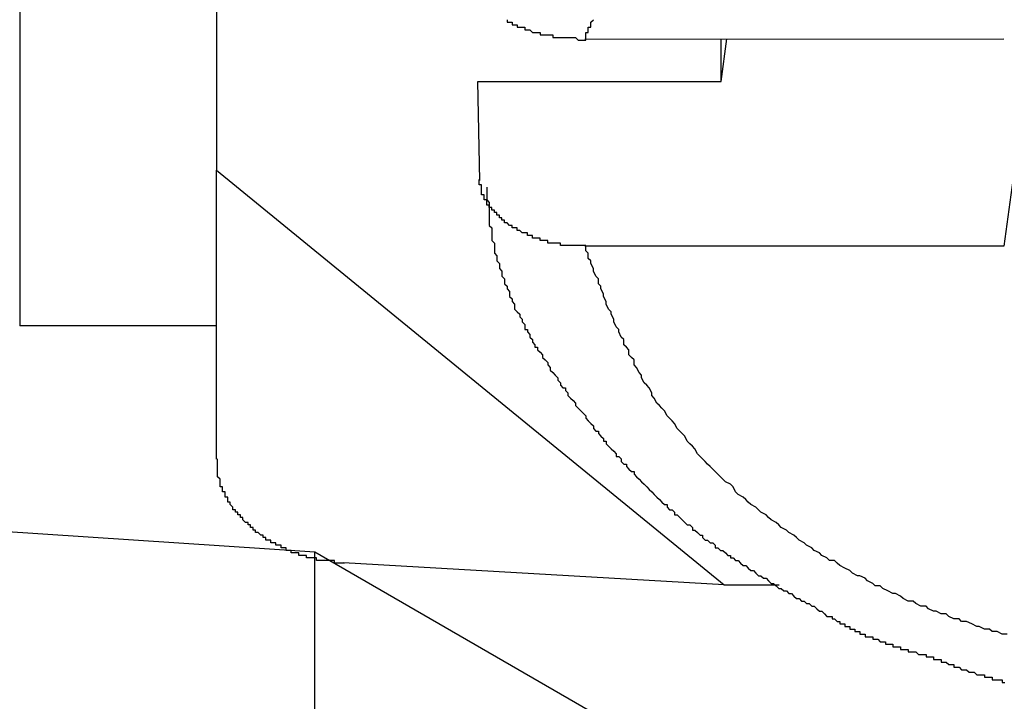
# Model space of a CAD drawing. Header units: millimetres. Extents: x 7187 to 8806, y -3756 to -2918.
# Tile 238 of 250: x 8532.1 to 8535.97, y -3299.27 to -3296.58. Entities that reach past the tile are written whole.
import ezdxf

# ---------------------------------------------------------------- set-up
doc = ezdxf.new("R2010")
doc.units = ezdxf.units.MM
doc.header["$LTSCALE"] = 3

msp = doc.modelspace()

# ---------------------------------------------------------------- linework, layer by layer
at = {"linetype": 'Continuous', "lineweight": 30}
for p, q in [((8532.097, -3293.6586), (8532.097, -3297.7907)), ((8532.8712, -3296.238), (8532.8712, -3297.177)), ((8536.0849, -3296.6425), (8535.9723, -3297.4771)), ((8534.3217, -3296.6606), (8535.9723, -3296.6605)), ((8534.8587, -3296.8284), (8534.8813, -3296.6605)), ((8534.8587, -3296.8284), (8534.8587, -3296.6606)), ((8533.9087, -3297.2176), (8533.9007, -3296.8284)), ((8533.9007, -3296.8284), (8534.8587, -3296.8284)), ((8532.8712, -3297.177), (8534.8712, -3298.8101)), ((8532.8712, -3298.3152), (8532.8712, -3297.177)), ((8535.9723, -3297.4771), (8534.3217, -3297.4771)), ((8532.8712, -3297.7907), (8532.097, -3297.7907)), ((8533.2582, -3298.6815), (8530.4652, -3298.4978)), ((8535.6624, -3300.0694), (8533.2582, -3298.6815)), ((8533.2582, -3300.8672), (8533.2582, -3298.6815)), ((8534.8712, -3298.8101), (8533.3712, -3298.7235)), ((8534.8712, -3298.8101), (8535.0872, -3298.8101))]:
    msp.add_line(p, q, dxfattribs=at)
for points in [[(8534.0156, -3296.5845, 0), (8534.0156, -3296.5945, 0), (8534.0156, -3296.5945, 0), (8534.0156, -3296.5945, 0), (8534.0256, -3296.5945, 0), (8534.0256, -3296.5945, 0), (8534.0256, -3296.5945, 0), (8534.0256, -3296.5945, 0), (8534.0256, -3296.5945, 0), (8534.0256, -3296.5945, 0), (8534.0256, -3296.5945, 0), (8534.0356, -3296.5945, 0), (8534.0356, -3296.5945, 0), (8534.0356, -3296.6045, 0), (8534.0356, -3296.6045, 0), (8534.0356, -3296.6045, 0), (8534.0356, -3296.6045, 0), (8534.0456, -3296.6045, 0), (8534.0456, -3296.6045, 0), (8534.0456, -3296.6045, 0), (8534.0456, -3296.6045, 0), (8534.0456, -3296.6045, 0), (8534.0456, -3296.6045, 0), (8534.0556, -3296.6045, 0), (8534.0556, -3296.6045, 0), (8534.0556, -3296.6045, 0), (8534.0556, -3296.6145, 0), (8534.0556, -3296.6145, 0), (8534.0556, -3296.6145, 0), (8534.0656, -3296.6145, 0), (8534.0656, -3296.6145, 0), (8534.0656, -3296.6145, 0), (8534.0656, -3296.6145, 0), (8534.0656, -3296.6145, 0), (8534.0656, -3296.6145, 0), (8534.0756, -3296.6145, 0), (8534.0756, -3296.6145, 0), (8534.0756, -3296.6145, 0), (8534.0756, -3296.6145, 0), (8534.0756, -3296.6145, 0), (8534.0856, -3296.6145, 0), (8534.0856, -3296.6245, 0), (8534.0856, -3296.6245, 0), (8534.0856, -3296.6245, 0), (8534.0856, -3296.6245, 0), (8534.0856, -3296.6245, 0), (8534.0956, -3296.6245, 0), (8534.0956, -3296.6245, 0), (8534.0956, -3296.6245, 0), (8534.0956, -3296.6245, 0), (8534.0956, -3296.6245, 0), (8534.1056, -3296.6245, 0), (8534.1056, -3296.6245, 0), (8534.1056, -3296.6245, 0), (8534.1056, -3296.6245, 0), (8534.1056, -3296.6245, 0), (8534.1056, -3296.6245, 0), (8534.1156, -3296.6345, 0), (8534.1156, -3296.6345, 0), (8534.1156, -3296.6345, 0), (8534.1156, -3296.6345, 0), (8534.1156, -3296.6345, 0), (8534.1256, -3296.6345, 0), (8534.1256, -3296.6345, 0), (8534.1256, -3296.6345, 0), (8534.1256, -3296.6345, 0), (8534.1256, -3296.6345, 0), (8534.1356, -3296.6345, 0), (8534.1356, -3296.6345, 0), (8534.1356, -3296.6345, 0), (8534.1356, -3296.6345, 0), (8534.1356, -3296.6345, 0), (8534.1456, -3296.6345, 0), (8534.1456, -3296.6345, 0), (8534.1456, -3296.6345, 0), (8534.1456, -3296.6345, 0), (8534.1456, -3296.6445, 0), (8534.1556, -3296.6445, 0), (8534.1556, -3296.6445, 0), (8534.1556, -3296.6445, 0), (8534.1556, -3296.6445, 0), (8534.1556, -3296.6445, 0), (8534.1656, -3296.6445, 0), (8534.1656, -3296.6445, 0), (8534.1656, -3296.6445, 0), (8534.1656, -3296.6445, 0), (8534.1656, -3296.6445, 0), (8534.1756, -3296.6445, 0), (8534.1756, -3296.6445, 0), (8534.1756, -3296.6445, 0), (8534.1756, -3296.6445, 0), (8534.1756, -3296.6445, 0), (8534.1856, -3296.6445, 0), (8534.1856, -3296.6445, 0), (8534.1856, -3296.6445, 0), (8534.1856, -3296.6445, 0), (8534.1856, -3296.6445, 0), (8534.1956, -3296.6445, 0), (8534.1956, -3296.6545, 0), (8534.1956, -3296.6545, 0), (8534.1956, -3296.6545, 0), (8534.1956, -3296.6545, 0), (8534.2056, -3296.6545, 0), (8534.2056, -3296.6545, 0), (8534.2056, -3296.6545, 0), (8534.2056, -3296.6545, 0), (8534.2156, -3296.6545, 0), (8534.2156, -3296.6545, 0), (8534.2156, -3296.6545, 0), (8534.2156, -3296.6545, 0), (8534.2156, -3296.6545, 0), (8534.2256, -3296.6545, 0), (8534.2256, -3296.6545, 0), (8534.2256, -3296.6545, 0), (8534.2256, -3296.6545, 0), (8534.2256, -3296.6545, 0), (8534.2356, -3296.6545, 0), (8534.2356, -3296.6545, 0), (8534.2356, -3296.6545, 0), (8534.2356, -3296.6545, 0), (8534.2456, -3296.6545, 0), (8534.2456, -3296.6545, 0), (8534.2456, -3296.6545, 0), (8534.2456, -3296.6545, 0), (8534.2456, -3296.6545, 0), (8534.2556, -3296.6545, 0), (8534.2556, -3296.6545, 0), (8534.2556, -3296.6545, 0), (8534.2556, -3296.6545, 0), (8534.2556, -3296.6545, 0), (8534.2656, -3296.6545, 0), (8534.2656, -3296.6545, 0), (8534.2656, -3296.6545, 0), (8534.2656, -3296.6545, 0), (8534.2756, -3296.6545, 0), (8534.2756, -3296.6545, 0), (8534.2756, -3296.6545, 0), (8534.2756, -3296.6545, 0), (8534.2756, -3296.6545, 0), (8534.2856, -3296.6545, 0), (8534.2856, -3296.6545, 0), (8534.2856, -3296.6545, 0), (8534.2856, -3296.6545, 0), (8534.2956, -3296.6645, 0), (8534.2956, -3296.6645, 0), (8534.2956, -3296.6645, 0), (8534.2956, -3296.6645, 0), (8534.2956, -3296.6645, 0), (8534.3056, -3296.6645, 0), (8534.3056, -3296.6645, 0), (8534.3056, -3296.6645, 0), (8534.3056, -3296.6645, 0), (8534.3156, -3296.6645, 0), (8534.3156, -3296.6645, 0), (8534.3156, -3296.6645, 0), (8534.3156, -3296.6645, 0), (8534.3156, -3296.6645, 0), (8534.3256, -3296.6645, 0)], [(8534.3256, -3296.6645, 0), (8534.3256, -3296.6545, 0), (8534.3256, -3296.6445, 0), (8534.3256, -3296.6345, 0), (8534.3356, -3296.6345, 0), (8534.3356, -3296.6245, 0), (8534.3356, -3296.6145, 0), (8534.3456, -3296.6145, 0), (8534.3456, -3296.6045, 0), (8534.3456, -3296.5945, 0), (8534.3456, -3296.5945, 0), (8534.3556, -3296.5845, 0)], [(8534.3256, -3297.4745, 0), (8534.3156, -3297.4745, 0), (8534.3156, -3297.4745, 0), (8534.3156, -3297.4745, 0), (8534.3156, -3297.4745, 0), (8534.3156, -3297.4745, 0), (8534.3056, -3297.4745, 0), (8534.3056, -3297.4745, 0), (8534.3056, -3297.4745, 0), (8534.3056, -3297.4745, 0), (8534.2956, -3297.4745, 0), (8534.2956, -3297.4745, 0), (8534.2956, -3297.4745, 0), (8534.2956, -3297.4745, 0), (8534.2956, -3297.4745, 0), (8534.2856, -3297.4745, 0), (8534.2856, -3297.4745, 0), (8534.2856, -3297.4745, 0), (8534.2856, -3297.4745, 0), (8534.2756, -3297.4745, 0), (8534.2756, -3297.4745, 0), (8534.2756, -3297.4745, 0), (8534.2756, -3297.4745, 0), (8534.2756, -3297.4745, 0), (8534.2656, -3297.4745, 0), (8534.2656, -3297.4745, 0), (8534.2656, -3297.4745, 0), (8534.2656, -3297.4745, 0), (8534.2556, -3297.4745, 0), (8534.2556, -3297.4745, 0), (8534.2556, -3297.4745, 0), (8534.2556, -3297.4745, 0), (8534.2556, -3297.4745, 0), (8534.2456, -3297.4745, 0), (8534.2456, -3297.4745, 0), (8534.2456, -3297.4745, 0), (8534.2456, -3297.4745, 0), (8534.2456, -3297.4745, 0), (8534.2356, -3297.4745, 0), (8534.2356, -3297.4745, 0), (8534.2356, -3297.4745, 0), (8534.2356, -3297.4745, 0), (8534.2256, -3297.4745, 0), (8534.2256, -3297.4745, 0), (8534.2256, -3297.4645, 0), (8534.2256, -3297.4645, 0), (8534.2256, -3297.4645, 0), (8534.2156, -3297.4645, 0), (8534.2156, -3297.4645, 0), (8534.2156, -3297.4645, 0), (8534.2156, -3297.4645, 0), (8534.2156, -3297.4645, 0), (8534.2056, -3297.4645, 0), (8534.2056, -3297.4645, 0), (8534.2056, -3297.4645, 0), (8534.2056, -3297.4645, 0), (8534.1956, -3297.4645, 0), (8534.1956, -3297.4645, 0), (8534.1956, -3297.4645, 0), (8534.1956, -3297.4645, 0), (8534.1956, -3297.4645, 0), (8534.1856, -3297.4645, 0), (8534.1856, -3297.4645, 0), (8534.1856, -3297.4645, 0), (8534.1856, -3297.4645, 0), (8534.1856, -3297.4645, 0), (8534.1756, -3297.4645, 0), (8534.1756, -3297.4545, 0), (8534.1756, -3297.4545, 0), (8534.1756, -3297.4545, 0), (8534.1756, -3297.4545, 0), (8534.1656, -3297.4545, 0), (8534.1656, -3297.4545, 0), (8534.1656, -3297.4545, 0), (8534.1656, -3297.4545, 0), (8534.1656, -3297.4545, 0), (8534.1556, -3297.4545, 0), (8534.1556, -3297.4545, 0), (8534.1556, -3297.4545, 0), (8534.1556, -3297.4545, 0), (8534.1556, -3297.4545, 0), (8534.1456, -3297.4545, 0), (8534.1456, -3297.4545, 0), (8534.1456, -3297.4545, 0), (8534.1456, -3297.4445, 0), (8534.1456, -3297.4445, 0), (8534.1356, -3297.4445, 0), (8534.1356, -3297.4445, 0), (8534.1356, -3297.4445, 0), (8534.1356, -3297.4445, 0), (8534.1356, -3297.4445, 0), (8534.1256, -3297.4445, 0), (8534.1256, -3297.4445, 0), (8534.1256, -3297.4445, 0), (8534.1256, -3297.4445, 0), (8534.1256, -3297.4445, 0), (8534.1156, -3297.4445, 0), (8534.1156, -3297.4445, 0), (8534.1156, -3297.4345, 0), (8534.1156, -3297.4345, 0), (8534.1156, -3297.4345, 0), (8534.1056, -3297.4345, 0), (8534.1056, -3297.4345, 0), (8534.1056, -3297.4345, 0), (8534.1056, -3297.4345, 0), (8534.1056, -3297.4345, 0), (8534.1056, -3297.4345, 0), (8534.0956, -3297.4345, 0), (8534.0956, -3297.4345, 0), (8534.0956, -3297.4345, 0), (8534.0956, -3297.4345, 0), (8534.0956, -3297.4245, 0), (8534.0856, -3297.4245, 0), (8534.0856, -3297.4245, 0), (8534.0856, -3297.4245, 0), (8534.0856, -3297.4245, 0), (8534.0856, -3297.4245, 0), (8534.0856, -3297.4245, 0), (8534.0756, -3297.4245, 0), (8534.0756, -3297.4245, 0), (8534.0756, -3297.4245, 0), (8534.0756, -3297.4245, 0), (8534.0756, -3297.4245, 0), (8534.0656, -3297.4145, 0), (8534.0656, -3297.4145, 0), (8534.0656, -3297.4145, 0), (8534.0656, -3297.4145, 0), (8534.0656, -3297.4145, 0), (8534.0656, -3297.4145, 0), (8534.0556, -3297.4145, 0), (8534.0556, -3297.4145, 0), (8534.0556, -3297.4145, 0), (8534.0556, -3297.4145, 0), (8534.0556, -3297.4145, 0), (8534.0556, -3297.4045, 0), (8534.0456, -3297.4045, 0), (8534.0456, -3297.4045, 0), (8534.0456, -3297.4045, 0), (8534.0456, -3297.4045, 0), (8534.0456, -3297.4045, 0), (8534.0456, -3297.4045, 0), (8534.0356, -3297.4045, 0), (8534.0356, -3297.4045, 0), (8534.0356, -3297.4045, 0), (8534.0356, -3297.3945, 0), (8534.0356, -3297.3945, 0), (8534.0356, -3297.3945, 0), (8534.0256, -3297.3945, 0), (8534.0256, -3297.3945, 0), (8534.0256, -3297.3945, 0), (8534.0256, -3297.3945, 0), (8534.0256, -3297.3945, 0), (8534.0256, -3297.3945, 0), (8534.0256, -3297.3945, 0), (8534.0156, -3297.3845, 0), (8534.0156, -3297.3845, 0), (8534.0156, -3297.3845, 0), (8534.0156, -3297.3845, 0), (8534.0156, -3297.3845, 0), (8534.0156, -3297.3845, 0), (8534.0156, -3297.3845, 0), (8534.0056, -3297.3845, 0), (8534.0056, -3297.3845, 0), (8534.0056, -3297.3745, 0), (8534.0056, -3297.3745, 0), (8534.0056, -3297.3745, 0), (8534.0056, -3297.3745, 0), (8534.0056, -3297.3745, 0), (8533.9956, -3297.3745, 0), (8533.9956, -3297.3745, 0), (8533.9956, -3297.3745, 0), (8533.9956, -3297.3745, 0), (8533.9956, -3297.3645, 0), (8533.9956, -3297.3645, 0), (8533.9956, -3297.3645, 0), (8533.9856, -3297.3645, 0), (8533.9856, -3297.3645, 0), (8533.9856, -3297.3645, 0), (8533.9856, -3297.3645, 0), (8533.9856, -3297.3645, 0), (8533.9856, -3297.3645, 0), (8533.9856, -3297.3545, 0), (8533.9856, -3297.3545, 0), (8533.9756, -3297.3545, 0), (8533.9756, -3297.3545, 0), (8533.9756, -3297.3545, 0), (8533.9756, -3297.3545, 0), (8533.9756, -3297.3545, 0), (8533.9756, -3297.3545, 0), (8533.9756, -3297.3445, 0), (8533.9756, -3297.3445, 0), (8533.9656, -3297.3445, 0), (8533.9656, -3297.3445, 0), (8533.9656, -3297.3445, 0), (8533.9656, -3297.3445, 0), (8533.9656, -3297.3445, 0), (8533.9656, -3297.3445, 0), (8533.9656, -3297.3445, 0), (8533.9656, -3297.3345, 0), (8533.9656, -3297.3345, 0), (8533.9556, -3297.3345, 0), (8533.9556, -3297.3345, 0), (8533.9556, -3297.3345, 0), (8533.9556, -3297.3345, 0), (8533.9556, -3297.3345, 0), (8533.9556, -3297.3345, 0), (8533.9556, -3297.3245, 0), (8533.9556, -3297.3245, 0), (8533.9556, -3297.3245, 0), (8533.9456, -3297.3245, 0), (8533.9456, -3297.3245, 0), (8533.9456, -3297.3245, 0), (8533.9456, -3297.3245, 0), (8533.9456, -3297.3145, 0), (8533.9456, -3297.3145, 0), (8533.9456, -3297.3145, 0), (8533.9456, -3297.3145, 0), (8533.9456, -3297.3145, 0), (8533.9456, -3297.3145, 0), (8533.9456, -3297.3145, 0), (8533.9356, -3297.3145, 0), (8533.9356, -3297.3045, 0), (8533.9356, -3297.3045, 0), (8533.9356, -3297.3045, 0), (8533.9356, -3297.3045, 0), (8533.9356, -3297.3045, 0), (8533.9356, -3297.3045, 0), (8533.9356, -3297.3045, 0), (8533.9356, -3297.3045, 0), (8533.9356, -3297.2945, 0), (8533.9356, -3297.2945, 0), (8533.9356, -3297.2945, 0), (8533.9256, -3297.2945, 0), (8533.9256, -3297.2945, 0), (8533.9256, -3297.2945, 0), (8533.9256, -3297.2945, 0), (8533.9256, -3297.2845, 0), (8533.9256, -3297.2845, 0), (8533.9256, -3297.2845, 0), (8533.9256, -3297.2845, 0), (8533.9256, -3297.2845, 0), (8533.9256, -3297.2845, 0), (8533.9256, -3297.2845, 0), (8533.9256, -3297.2845, 0), (8533.9256, -3297.2745, 0), (8533.9256, -3297.2745, 0), (8533.9256, -3297.2745, 0), (8533.9156, -3297.2745, 0), (8533.9156, -3297.2745, 0), (8533.9156, -3297.2745, 0), (8533.9156, -3297.2745, 0), (8533.9156, -3297.2645, 0), (8533.9156, -3297.2645, 0), (8533.9156, -3297.2645, 0), (8533.9156, -3297.2645, 0), (8533.9156, -3297.2645, 0), (8533.9156, -3297.2645, 0), (8533.9156, -3297.2645, 0), (8533.9156, -3297.2545, 0), (8533.9156, -3297.2545, 0), (8533.9156, -3297.2545, 0), (8533.9156, -3297.2545, 0), (8533.9156, -3297.2545, 0), (8533.9156, -3297.2545, 0), (8533.9156, -3297.2545, 0), (8533.9156, -3297.2445, 0), (8533.9156, -3297.2445, 0), (8533.9156, -3297.2445, 0), (8533.9156, -3297.2445, 0), (8533.9156, -3297.2445, 0), (8533.9156, -3297.2445, 0), (8533.9156, -3297.2445, 0), (8533.9156, -3297.2345, 0), (8533.9156, -3297.2345, 0), (8533.9156, -3297.2345, 0), (8533.9156, -3297.2345, 0), (8533.9156, -3297.2345, 0), (8533.9056, -3297.2345, 0), (8533.9056, -3297.2345, 0), (8533.9056, -3297.2245, 0), (8533.9056, -3297.2245, 0), (8533.9056, -3297.2245, 0), (8533.9056, -3297.2245, 0), (8533.9056, -3297.2245, 0), (8533.9056, -3297.2245, 0), (8533.9056, -3297.2245, 0), (8533.9056, -3297.2145, 0), (8533.9056, -3297.2145, 0)], [(8533.9356, -3297.2445, 0), (8533.9356, -3297.2545, 0), (8533.9356, -3297.2645, 0), (8533.9356, -3297.2745, 0), (8533.9356, -3297.2845, 0), (8533.9356, -3297.2945, 0), (8533.9456, -3297.3045, 0), (8533.9456, -3297.3145, 0), (8533.9456, -3297.3245, 0), (8533.9456, -3297.3345, 0), (8533.9456, -3297.3445, 0), (8533.9456, -3297.3545, 0), (8533.9456, -3297.3645, 0), (8533.9456, -3297.3745, 0), (8533.9456, -3297.3845, 0), (8533.9456, -3297.3845, 0), (8533.9456, -3297.3945, 0), (8533.9556, -3297.4045, 0), (8533.9556, -3297.4145, 0), (8533.9556, -3297.4245, 0), (8533.9556, -3297.4345, 0), (8533.9556, -3297.4445, 0), (8533.9556, -3297.4545, 0), (8533.9656, -3297.4645, 0), (8533.9656, -3297.4745, 0), (8533.9656, -3297.4845, 0), (8533.9656, -3297.4945, 0), (8533.9656, -3297.5045, 0), (8533.9756, -3297.5145, 0), (8533.9756, -3297.5245, 0), (8533.9756, -3297.5345, 0), (8533.9756, -3297.5345, 0), (8533.9856, -3297.5445, 0), (8533.9856, -3297.5545, 0), (8533.9856, -3297.5645, 0), (8533.9956, -3297.5745, 0), (8533.9956, -3297.5845, 0), (8533.9956, -3297.5945, 0), (8534.0056, -3297.6045, 0), (8534.0056, -3297.6145, 0), (8534.0056, -3297.6245, 0), (8534.0156, -3297.6345, 0), (8534.0156, -3297.6445, 0), (8534.0156, -3297.6445, 0), (8534.0256, -3297.6545, 0), (8534.0256, -3297.6645, 0), (8534.0256, -3297.6745, 0), (8534.0356, -3297.6845, 0), (8534.0356, -3297.6945, 0), (8534.0456, -3297.7045, 0), (8534.0456, -3297.7145, 0), (8534.0456, -3297.7245, 0), (8534.0556, -3297.7345, 0), (8534.0556, -3297.7345, 0), (8534.0656, -3297.7445, 0), (8534.0656, -3297.7545, 0), (8534.0756, -3297.7645, 0), (8534.0756, -3297.7745, 0), (8534.0856, -3297.7845, 0), (8534.0856, -3297.7945, 0), (8534.0856, -3297.8045, 0), (8534.0956, -3297.8045, 0), (8534.0956, -3297.8145, 0), (8534.1056, -3297.8245, 0), (8534.1056, -3297.8345, 0), (8534.1156, -3297.8445, 0), (8534.1156, -3297.8545, 0), (8534.1256, -3297.8645, 0), (8534.1256, -3297.8745, 0), (8534.1356, -3297.8745, 0), (8534.1356, -3297.8845, 0), (8534.1456, -3297.8945, 0), (8534.1556, -3297.9045, 0), (8534.1556, -3297.9145, 0), (8534.1656, -3297.9245, 0), (8534.1656, -3297.9245, 0), (8534.1756, -3297.9345, 0), (8534.1756, -3297.9445, 0), (8534.1856, -3297.9545, 0), (8534.1856, -3297.9645, 0), (8534.1956, -3297.9745, 0), (8534.2056, -3297.9845, 0), (8534.2056, -3297.9845, 0), (8534.2156, -3297.9945, 0), (8534.2156, -3298.0045, 0), (8534.2256, -3298.0145, 0), (8534.2256, -3298.0245, 0), (8534.2356, -3298.0345, 0), (8534.2456, -3298.0345, 0), (8534.2456, -3298.0445, 0), (8534.2556, -3298.0545, 0), (8534.2556, -3298.0645, 0), (8534.2656, -3298.0745, 0), (8534.2756, -3298.0845, 0), (8534.2756, -3298.0845, 0), (8534.2856, -3298.0945, 0), (8534.2856, -3298.1045, 0), (8534.2956, -3298.1145, 0), (8534.3056, -3298.1245, 0), (8534.3056, -3298.1245, 0), (8534.3156, -3298.1345, 0), (8534.3256, -3298.1445, 0), (8534.3256, -3298.1545, 0), (8534.3356, -3298.1645, 0), (8534.3356, -3298.1645, 0), (8534.3456, -3298.1745, 0), (8534.3556, -3298.1845, 0), (8534.3556, -3298.1945, 0), (8534.3656, -3298.2045, 0), (8534.3756, -3298.2045, 0), (8534.3756, -3298.2145, 0), (8534.3856, -3298.2245, 0), (8534.3956, -3298.2345, 0), (8534.3956, -3298.2445, 0), (8534.4056, -3298.2445, 0), (8534.4056, -3298.2545, 0), (8534.4156, -3298.2645, 0), (8534.4256, -3298.2745, 0), (8534.4256, -3298.2745, 0), (8534.4356, -3298.2845, 0), (8534.4456, -3298.2945, 0), (8534.4456, -3298.3045, 0), (8534.4556, -3298.3045, 0), (8534.4656, -3298.3145, 0), (8534.4656, -3298.3245, 0), (8534.4756, -3298.3345, 0), (8534.4856, -3298.3345, 0), (8534.4856, -3298.3445, 0), (8534.4956, -3298.3545, 0), (8534.5056, -3298.3645, 0), (8534.5156, -3298.3645, 0), (8534.5156, -3298.3745, 0), (8534.5256, -3298.3845, 0), (8534.5356, -3298.3945, 0), (8534.5356, -3298.3945, 0), (8534.5456, -3298.4045, 0), (8534.5556, -3298.4145, 0), (8534.5656, -3298.4245, 0), (8534.5656, -3298.4245, 0), (8534.5756, -3298.4345, 0), (8534.5856, -3298.4445, 0), (8534.5856, -3298.4445, 0), (8534.5956, -3298.4545, 0), (8534.6056, -3298.4645, 0), (8534.6156, -3298.4745, 0), (8534.6156, -3298.4745, 0), (8534.6256, -3298.4845, 0), (8534.6356, -3298.4945, 0), (8534.6456, -3298.4945, 0), (8534.6456, -3298.5045, 0), (8534.6556, -3298.5145, 0), (8534.6656, -3298.5145, 0), (8534.6756, -3298.5245, 0), (8534.6756, -3298.5345, 0), (8534.6856, -3298.5345, 0), (8534.6956, -3298.5445, 0), (8534.7056, -3298.5545, 0), (8534.7056, -3298.5545, 0), (8534.7156, -3298.5645, 0), (8534.7256, -3298.5745, 0), (8534.7356, -3298.5745, 0), (8534.7456, -3298.5845, 0), (8534.7456, -3298.5945, 0), (8534.7556, -3298.5945, 0), (8534.7656, -3298.6045, 0), (8534.7756, -3298.6145, 0), (8534.7856, -3298.6145, 0), (8534.7856, -3298.6245, 0), (8534.7956, -3298.6345, 0), (8534.8056, -3298.6345, 0), (8534.8156, -3298.6445, 0), (8534.8256, -3298.6445, 0), (8534.8356, -3298.6545, 0), (8534.8356, -3298.6645, 0), (8534.8456, -3298.6645, 0), (8534.8556, -3298.6745, 0), (8534.8656, -3298.6745, 0), (8534.8756, -3298.6845, 0), (8534.8856, -3298.6945, 0), (8534.8956, -3298.6945, 0), (8534.8956, -3298.7045, 0), (8534.9056, -3298.7045, 0), (8534.9156, -3298.7145, 0), (8534.9256, -3298.7145, 0), (8534.9356, -3298.7245, 0), (8534.9456, -3298.7345, 0), (8534.9556, -3298.7345, 0), (8534.9656, -3298.7445, 0), (8534.9656, -3298.7445, 0), (8534.9756, -3298.7545, 0), (8534.9856, -3298.7545, 0), (8534.9956, -3298.7645, 0), (8535.0056, -3298.7745, 0), (8535.0156, -3298.7745, 0), (8535.0256, -3298.7845, 0), (8535.0356, -3298.7845, 0), (8535.0456, -3298.7945, 0), (8535.0456, -3298.7945, 0), (8535.0556, -3298.8045, 0), (8535.0656, -3298.8045, 0), (8535.0756, -3298.8145, 0), (8535.0856, -3298.8245, 0), (8535.0956, -3298.8245, 0), (8535.1056, -3298.8345, 0), (8535.1156, -3298.8345, 0), (8535.1256, -3298.8445, 0), (8535.1356, -3298.8445, 0), (8535.1456, -3298.8545, 0), (8535.1456, -3298.8545, 0), (8535.1556, -3298.8645, 0), (8535.1656, -3298.8645, 0), (8535.1756, -3298.8745, 0), (8535.1856, -3298.8745, 0), (8535.1956, -3298.8845, 0), (8535.2056, -3298.8845, 0), (8535.2156, -3298.8945, 0), (8535.2256, -3298.8945, 0), (8535.2356, -3298.9045, 0), (8535.2456, -3298.9145, 0), (8535.2556, -3298.9145, 0), (8535.2656, -3298.9245, 0), (8535.2656, -3298.9245, 0), (8535.2756, -3298.9345, 0), (8535.2856, -3298.9345, 0)], [(8535.9856, -3299.0045, 0), (8535.9656, -3299.0045, 0), (8535.9456, -3298.9945, 0), (8535.9256, -3298.9945, 0), (8535.9156, -3298.9845, 0), (8535.8956, -3298.9845, 0), (8535.8756, -3298.9745, 0), (8535.8656, -3298.9745, 0), (8535.8456, -3298.9645, 0), (8535.8256, -3298.9545, 0), (8535.8056, -3298.9545, 0), (8535.7956, -3298.9445, 0), (8535.7756, -3298.9445, 0), (8535.7556, -3298.9345, 0), (8535.7456, -3298.9245, 0), (8535.7256, -3298.9245, 0), (8535.7056, -3298.9145, 0), (8535.6956, -3298.9145, 0), (8535.6756, -3298.9045, 0), (8535.6656, -3298.8945, 0), (8535.6456, -3298.8945, 0), (8535.6256, -3298.8845, 0), (8535.6156, -3298.8745, 0), (8535.5956, -3298.8745, 0), (8535.5756, -3298.8645, 0), (8535.5656, -3298.8545, 0), (8535.5456, -3298.8445, 0), (8535.5356, -3298.8445, 0), (8535.5156, -3298.8345, 0), (8535.4956, -3298.8245, 0), (8535.4856, -3298.8145, 0), (8535.4656, -3298.8145, 0), (8535.4556, -3298.8045, 0), (8535.4356, -3298.7945, 0), (8535.4256, -3298.7845, 0), (8535.4056, -3298.7745, 0), (8535.3956, -3298.7745, 0), (8535.3756, -3298.7645, 0), (8535.3656, -3298.7545, 0), (8535.3456, -3298.7445, 0), (8535.3256, -3298.7345, 0), (8535.3156, -3298.7245, 0), (8535.3056, -3298.7145, 0), (8535.2856, -3298.7145, 0), (8535.2756, -3298.7045, 0), (8535.2556, -3298.6945, 0), (8535.2456, -3298.6845, 0), (8535.2256, -3298.6745, 0), (8535.2156, -3298.6645, 0), (8535.1956, -3298.6545, 0), (8535.1856, -3298.6445, 0), (8535.1656, -3298.6345, 0), (8535.1556, -3298.6245, 0), (8535.1456, -3298.6145, 0), (8535.1256, -3298.6045, 0), (8535.1156, -3298.5945, 0), (8535.0956, -3298.5845, 0), (8535.0856, -3298.5745, 0), (8535.0756, -3298.5645, 0), (8535.0556, -3298.5545, 0), (8535.0456, -3298.5445, 0), (8535.0356, -3298.5345, 0), (8535.0156, -3298.5245, 0), (8535.0056, -3298.5145, 0), (8534.9956, -3298.5045, 0), (8534.9756, -3298.4945, 0), (8534.9656, -3298.4845, 0), (8534.9556, -3298.4745, 0), (8534.9456, -3298.4645, 0), (8534.9256, -3298.4545, 0), (8534.9156, -3298.4445, 0), (8534.9056, -3298.4245, 0), (8534.8956, -3298.4145, 0), (8534.8756, -3298.4045, 0), (8534.8656, -3298.3945, 0), (8534.8556, -3298.3845, 0), (8534.8456, -3298.3745, 0), (8534.8356, -3298.3645, 0), (8534.8156, -3298.3445, 0), (8534.8056, -3298.3345, 0), (8534.7956, -3298.3245, 0), (8534.7856, -3298.3145, 0), (8534.7756, -3298.3045, 0), (8534.7656, -3298.2945, 0), (8534.7556, -3298.2745, 0), (8534.7456, -3298.2645, 0), (8534.7356, -3298.2545, 0), (8534.7256, -3298.2445, 0), (8534.7156, -3298.2245, 0), (8534.7056, -3298.2145, 0), (8534.6956, -3298.2045, 0), (8534.6856, -3298.1945, 0), (8534.6756, -3298.1745, 0), (8534.6656, -3298.1645, 0), (8534.6556, -3298.1545, 0), (8534.6456, -3298.1445, 0), (8534.6356, -3298.1245, 0), (8534.6256, -3298.1145, 0), (8534.6156, -3298.1045, 0), (8534.6056, -3298.0945, 0), (8534.5956, -3298.0745, 0), (8534.5856, -3298.0645, 0), (8534.5856, -3298.0545, 0), (8534.5756, -3298.0345, 0), (8534.5656, -3298.0245, 0), (8534.5556, -3298.0145, 0), (8534.5456, -3297.9945, 0), (8534.5456, -3297.9845, 0), (8534.5356, -3297.9745, 0), (8534.5256, -3297.9545, 0), (8534.5156, -3297.9445, 0), (8534.5156, -3297.9245, 0), (8534.5056, -3297.9145, 0), (8534.4956, -3297.9045, 0), (8534.4956, -3297.8845, 0), (8534.4856, -3297.8745, 0), (8534.4756, -3297.8645, 0), (8534.4756, -3297.8445, 0), (8534.4656, -3297.8345, 0), (8534.4556, -3297.8145, 0), (8534.4556, -3297.8045, 0), (8534.4456, -3297.7945, 0), (8534.4356, -3297.7745, 0), (8534.4356, -3297.7645, 0), (8534.4256, -3297.7445, 0), (8534.4256, -3297.7345, 0), (8534.4156, -3297.7245, 0), (8534.4056, -3297.7045, 0), (8534.4056, -3297.6945, 0), (8534.3956, -3297.6745, 0), (8534.3956, -3297.6645, 0), (8534.3856, -3297.6445, 0), (8534.3856, -3297.6345, 0), (8534.3756, -3297.6245, 0), (8534.3756, -3297.6045, 0), (8534.3656, -3297.5945, 0), (8534.3556, -3297.5745, 0), (8534.3556, -3297.5645, 0), (8534.3456, -3297.5445, 0), (8534.3456, -3297.5345, 0), (8534.3356, -3297.5245, 0), (8534.3356, -3297.5045, 0), (8534.3256, -3297.4945, 0), (8534.3256, -3297.4745, 0)], [(8533.3756, -3298.7245, 0), (8533.3656, -3298.7245, 0), (8533.3656, -3298.7245, 0), (8533.3656, -3298.7245, 0), (8533.3556, -3298.7245, 0), (8533.3556, -3298.7245, 0), (8533.3556, -3298.7245, 0), (8533.3556, -3298.7245, 0), (8533.3456, -3298.7245, 0), (8533.3456, -3298.7245, 0), (8533.3456, -3298.7245, 0), (8533.3456, -3298.7245, 0), (8533.3356, -3298.7245, 0), (8533.3356, -3298.7245, 0), (8533.3356, -3298.7145, 0), (8533.3256, -3298.7145, 0), (8533.3256, -3298.7145, 0), (8533.3256, -3298.7145, 0), (8533.3256, -3298.7145, 0), (8533.3156, -3298.7145, 0), (8533.3156, -3298.7145, 0), (8533.3156, -3298.7145, 0), (8533.3156, -3298.7145, 0), (8533.3056, -3298.7145, 0), (8533.3056, -3298.7145, 0), (8533.3056, -3298.7145, 0), (8533.2956, -3298.7145, 0), (8533.2956, -3298.7145, 0), (8533.2956, -3298.7145, 0), (8533.2956, -3298.7145, 0), (8533.2856, -3298.7145, 0), (8533.2856, -3298.7145, 0), (8533.2856, -3298.7145, 0), (8533.2856, -3298.7145, 0), (8533.2756, -3298.7145, 0), (8533.2756, -3298.7145, 0), (8533.2756, -3298.7145, 0), (8533.2756, -3298.7145, 0), (8533.2656, -3298.7145, 0), (8533.2656, -3298.7045, 0), (8533.2656, -3298.7045, 0), (8533.2556, -3298.7045, 0), (8533.2556, -3298.7045, 0), (8533.2556, -3298.7045, 0), (8533.2556, -3298.7045, 0), (8533.2456, -3298.7045, 0), (8533.2456, -3298.7045, 0), (8533.2456, -3298.7045, 0), (8533.2456, -3298.7045, 0), (8533.2356, -3298.7045, 0), (8533.2356, -3298.7045, 0), (8533.2356, -3298.7045, 0), (8533.2356, -3298.7045, 0), (8533.2256, -3298.7045, 0), (8533.2256, -3298.6945, 0), (8533.2256, -3298.6945, 0), (8533.2256, -3298.6945, 0), (8533.2156, -3298.6945, 0), (8533.2156, -3298.6945, 0), (8533.2156, -3298.6945, 0), (8533.2056, -3298.6945, 0), (8533.2056, -3298.6945, 0), (8533.2056, -3298.6945, 0), (8533.2056, -3298.6945, 0), (8533.1956, -3298.6945, 0), (8533.1956, -3298.6945, 0), (8533.1956, -3298.6845, 0), (8533.1956, -3298.6845, 0), (8533.1856, -3298.6845, 0), (8533.1856, -3298.6845, 0), (8533.1856, -3298.6845, 0), (8533.1856, -3298.6845, 0), (8533.1756, -3298.6845, 0), (8533.1756, -3298.6845, 0), (8533.1756, -3298.6845, 0), (8533.1756, -3298.6845, 0), (8533.1656, -3298.6845, 0), (8533.1656, -3298.6745, 0), (8533.1656, -3298.6745, 0), (8533.1656, -3298.6745, 0), (8533.1556, -3298.6745, 0), (8533.1556, -3298.6745, 0), (8533.1556, -3298.6745, 0), (8533.1556, -3298.6745, 0), (8533.1456, -3298.6745, 0), (8533.1456, -3298.6745, 0), (8533.1456, -3298.6645, 0), (8533.1456, -3298.6645, 0), (8533.1356, -3298.6645, 0), (8533.1356, -3298.6645, 0), (8533.1356, -3298.6645, 0), (8533.1356, -3298.6645, 0), (8533.1256, -3298.6645, 0), (8533.1256, -3298.6645, 0), (8533.1256, -3298.6645, 0), (8533.1256, -3298.6545, 0), (8533.1256, -3298.6545, 0), (8533.1156, -3298.6545, 0), (8533.1156, -3298.6545, 0), (8533.1156, -3298.6545, 0), (8533.1156, -3298.6545, 0), (8533.1056, -3298.6545, 0), (8533.1056, -3298.6545, 0), (8533.1056, -3298.6545, 0), (8533.1056, -3298.6445, 0), (8533.0956, -3298.6445, 0), (8533.0956, -3298.6445, 0), (8533.0956, -3298.6445, 0), (8533.0956, -3298.6445, 0), (8533.0956, -3298.6445, 0), (8533.0856, -3298.6445, 0), (8533.0856, -3298.6345, 0), (8533.0856, -3298.6345, 0), (8533.0856, -3298.6345, 0), (8533.0756, -3298.6345, 0), (8533.0756, -3298.6345, 0), (8533.0756, -3298.6345, 0), (8533.0756, -3298.6345, 0), (8533.0656, -3298.6345, 0), (8533.0656, -3298.6245, 0), (8533.0656, -3298.6245, 0), (8533.0656, -3298.6245, 0), (8533.0656, -3298.6245, 0), (8533.0556, -3298.6245, 0), (8533.0556, -3298.6245, 0), (8533.0556, -3298.6245, 0), (8533.0556, -3298.6145, 0), (8533.0556, -3298.6145, 0), (8533.0456, -3298.6145, 0), (8533.0456, -3298.6145, 0), (8533.0456, -3298.6145, 0), (8533.0456, -3298.6145, 0), (8533.0456, -3298.6145, 0), (8533.0356, -3298.6045, 0), (8533.0356, -3298.6045, 0), (8533.0356, -3298.6045, 0), (8533.0356, -3298.6045, 0), (8533.0256, -3298.6045, 0), (8533.0256, -3298.6045, 0), (8533.0256, -3298.5945, 0), (8533.0256, -3298.5945, 0), (8533.0256, -3298.5945, 0), (8533.0156, -3298.5945, 0), (8533.0156, -3298.5945, 0), (8533.0156, -3298.5945, 0), (8533.0156, -3298.5945, 0), (8533.0156, -3298.5845, 0), (8533.0156, -3298.5845, 0), (8533.0056, -3298.5845, 0), (8533.0056, -3298.5845, 0), (8533.0056, -3298.5845, 0), (8533.0056, -3298.5845, 0), (8533.0056, -3298.5745, 0), (8532.9956, -3298.5745, 0), (8532.9956, -3298.5745, 0), (8532.9956, -3298.5745, 0), (8532.9956, -3298.5745, 0), (8532.9956, -3298.5745, 0), (8532.9956, -3298.5645, 0), (8532.9856, -3298.5645, 0), (8532.9856, -3298.5645, 0), (8532.9856, -3298.5645, 0), (8532.9856, -3298.5645, 0), (8532.9856, -3298.5645, 0), (8532.9756, -3298.5545, 0), (8532.9756, -3298.5545, 0), (8532.9756, -3298.5545, 0), (8532.9756, -3298.5545, 0), (8532.9756, -3298.5545, 0), (8532.9756, -3298.5445, 0), (8532.9656, -3298.5445, 0), (8532.9656, -3298.5445, 0), (8532.9656, -3298.5445, 0), (8532.9656, -3298.5445, 0), (8532.9656, -3298.5445, 0), (8532.9656, -3298.5345, 0), (8532.9556, -3298.5345, 0), (8532.9556, -3298.5345, 0), (8532.9556, -3298.5345, 0), (8532.9556, -3298.5345, 0), (8532.9556, -3298.5345, 0), (8532.9556, -3298.5245, 0), (8532.9556, -3298.5245, 0), (8532.9456, -3298.5245, 0), (8532.9456, -3298.5245, 0), (8532.9456, -3298.5245, 0), (8532.9456, -3298.5145, 0), (8532.9456, -3298.5145, 0), (8532.9456, -3298.5145, 0), (8532.9456, -3298.5145, 0), (8532.9356, -3298.5145, 0), (8532.9356, -3298.5045, 0), (8532.9356, -3298.5045, 0), (8532.9356, -3298.5045, 0), (8532.9356, -3298.5045, 0), (8532.9356, -3298.5045, 0), (8532.9356, -3298.5045, 0), (8532.9256, -3298.4945, 0), (8532.9256, -3298.4945, 0), (8532.9256, -3298.4945, 0), (8532.9256, -3298.4945, 0), (8532.9256, -3298.4945, 0), (8532.9256, -3298.4845, 0), (8532.9256, -3298.4845, 0), (8532.9256, -3298.4845, 0), (8532.9156, -3298.4845, 0), (8532.9156, -3298.4845, 0), (8532.9156, -3298.4745, 0), (8532.9156, -3298.4745, 0), (8532.9156, -3298.4745, 0), (8532.9156, -3298.4745, 0), (8532.9156, -3298.4745, 0), (8532.9156, -3298.4645, 0), (8532.9156, -3298.4645, 0), (8532.9056, -3298.4645, 0), (8532.9056, -3298.4645, 0), (8532.9056, -3298.4645, 0), (8532.9056, -3298.4545, 0), (8532.9056, -3298.4545, 0), (8532.9056, -3298.4545, 0), (8532.9056, -3298.4545, 0), (8532.9056, -3298.4545, 0), (8532.9056, -3298.4445, 0), (8532.9056, -3298.4445, 0), (8532.8956, -3298.4445, 0), (8532.8956, -3298.4445, 0), (8532.8956, -3298.4445, 0), (8532.8956, -3298.4345, 0), (8532.8956, -3298.4345, 0), (8532.8956, -3298.4345, 0), (8532.8956, -3298.4345, 0), (8532.8956, -3298.4345, 0), (8532.8956, -3298.4245, 0), (8532.8956, -3298.4245, 0), (8532.8956, -3298.4245, 0), (8532.8956, -3298.4245, 0), (8532.8856, -3298.4245, 0), (8532.8856, -3298.4145, 0), (8532.8856, -3298.4145, 0), (8532.8856, -3298.4145, 0), (8532.8856, -3298.4145, 0), (8532.8856, -3298.4145, 0), (8532.8856, -3298.4045, 0), (8532.8856, -3298.4045, 0), (8532.8856, -3298.4045, 0), (8532.8856, -3298.4045, 0), (8532.8856, -3298.4045, 0), (8532.8856, -3298.3945, 0), (8532.8856, -3298.3945, 0), (8532.8856, -3298.3945, 0), (8532.8856, -3298.3945, 0), (8532.8856, -3298.3945, 0), (8532.8756, -3298.3845, 0), (8532.8756, -3298.3845, 0), (8532.8756, -3298.3845, 0), (8532.8756, -3298.3845, 0), (8532.8756, -3298.3845, 0), (8532.8756, -3298.3745, 0), (8532.8756, -3298.3745, 0), (8532.8756, -3298.3745, 0), (8532.8756, -3298.3745, 0), (8532.8756, -3298.3645, 0), (8532.8756, -3298.3645, 0), (8532.8756, -3298.3645, 0), (8532.8756, -3298.3645, 0), (8532.8756, -3298.3645, 0), (8532.8756, -3298.3545, 0), (8532.8756, -3298.3545, 0), (8532.8756, -3298.3545, 0), (8532.8756, -3298.3545, 0), (8532.8756, -3298.3545, 0), (8532.8756, -3298.3445, 0), (8532.8756, -3298.3445, 0), (8532.8756, -3298.3445, 0), (8532.8756, -3298.3445, 0), (8532.8756, -3298.3445, 0), (8532.8756, -3298.3345, 0), (8532.8756, -3298.3345, 0), (8532.8756, -3298.3345, 0), (8532.8756, -3298.3345, 0), (8532.8756, -3298.3345, 0), (8532.8756, -3298.3245, 0), (8532.8756, -3298.3245, 0), (8532.8756, -3298.3245, 0), (8532.8756, -3298.3245, 0), (8532.8756, -3298.3145, 0), (8532.8756, -3298.3145, 0), (8532.8756, -3298.3145, 0)], [(8535.2856, -3298.9345, 0), (8535.2956, -3298.9345, 0), (8535.2956, -3298.9345, 0), (8535.2956, -3298.9445, 0), (8535.2956, -3298.9445, 0), (8535.2956, -3298.9445, 0), (8535.3056, -3298.9445, 0), (8535.3056, -3298.9445, 0), (8535.3056, -3298.9445, 0), (8535.3056, -3298.9445, 0), (8535.3156, -3298.9545, 0), (8535.3156, -3298.9545, 0), (8535.3156, -3298.9545, 0), (8535.3156, -3298.9545, 0), (8535.3256, -3298.9545, 0), (8535.3256, -3298.9545, 0), (8535.3256, -3298.9545, 0), (8535.3256, -3298.9645, 0), (8535.3356, -3298.9645, 0), (8535.3356, -3298.9645, 0), (8535.3356, -3298.9645, 0), (8535.3356, -3298.9645, 0), (8535.3456, -3298.9645, 0), (8535.3456, -3298.9645, 0), (8535.3456, -3298.9745, 0), (8535.3456, -3298.9745, 0), (8535.3556, -3298.9745, 0), (8535.3556, -3298.9745, 0), (8535.3556, -3298.9745, 0), (8535.3556, -3298.9745, 0), (8535.3656, -3298.9745, 0), (8535.3656, -3298.9745, 0), (8535.3656, -3298.9845, 0), (8535.3656, -3298.9845, 0), (8535.3756, -3298.9845, 0), (8535.3756, -3298.9845, 0), (8535.3756, -3298.9845, 0), (8535.3756, -3298.9845, 0), (8535.3856, -3298.9845, 0), (8535.3856, -3298.9845, 0), (8535.3856, -3298.9945, 0), (8535.3856, -3298.9945, 0), (8535.3956, -3298.9945, 0), (8535.3956, -3298.9945, 0), (8535.3956, -3298.9945, 0), (8535.3956, -3298.9945, 0), (8535.4056, -3298.9945, 0), (8535.4056, -3298.9945, 0), (8535.4056, -3298.9945, 0), (8535.4056, -3299.0045, 0), (8535.4156, -3299.0045, 0), (8535.4156, -3299.0045, 0), (8535.4156, -3299.0045, 0), (8535.4156, -3299.0045, 0), (8535.4256, -3299.0045, 0), (8535.4256, -3299.0045, 0), (8535.4256, -3299.0045, 0), (8535.4256, -3299.0145, 0), (8535.4356, -3299.0145, 0), (8535.4356, -3299.0145, 0), (8535.4356, -3299.0145, 0), (8535.4456, -3299.0145, 0), (8535.4456, -3299.0145, 0), (8535.4456, -3299.0145, 0), (8535.4456, -3299.0145, 0), (8535.4556, -3299.0145, 0), (8535.4556, -3299.0145, 0), (8535.4556, -3299.0245, 0), (8535.4556, -3299.0245, 0), (8535.4656, -3299.0245, 0), (8535.4656, -3299.0245, 0), (8535.4656, -3299.0245, 0), (8535.4656, -3299.0245, 0), (8535.4756, -3299.0245, 0), (8535.4756, -3299.0245, 0), (8535.4756, -3299.0245, 0), (8535.4856, -3299.0345, 0), (8535.4856, -3299.0345, 0), (8535.4856, -3299.0345, 0), (8535.4856, -3299.0345, 0), (8535.4956, -3299.0345, 0), (8535.4956, -3299.0345, 0), (8535.4956, -3299.0345, 0), (8535.4956, -3299.0345, 0), (8535.5056, -3299.0345, 0), (8535.5056, -3299.0345, 0), (8535.5056, -3299.0445, 0), (8535.5056, -3299.0445, 0), (8535.5156, -3299.0445, 0), (8535.5156, -3299.0445, 0), (8535.5156, -3299.0445, 0), (8535.5256, -3299.0445, 0), (8535.5256, -3299.0445, 0), (8535.5256, -3299.0445, 0), (8535.5256, -3299.0445, 0), (8535.5356, -3299.0445, 0), (8535.5356, -3299.0445, 0), (8535.5356, -3299.0545, 0), (8535.5356, -3299.0545, 0), (8535.5456, -3299.0545, 0), (8535.5456, -3299.0545, 0), (8535.5456, -3299.0545, 0), (8535.5556, -3299.0545, 0), (8535.5556, -3299.0545, 0), (8535.5556, -3299.0545, 0), (8535.5556, -3299.0545, 0), (8535.5656, -3299.0545, 0), (8535.5656, -3299.0545, 0), (8535.5656, -3299.0645, 0), (8535.5756, -3299.0645, 0), (8535.5756, -3299.0645, 0), (8535.5756, -3299.0645, 0), (8535.5756, -3299.0645, 0), (8535.5856, -3299.0645, 0), (8535.5856, -3299.0645, 0), (8535.5856, -3299.0645, 0), (8535.5856, -3299.0645, 0), (8535.5956, -3299.0645, 0), (8535.5956, -3299.0645, 0), (8535.5956, -3299.0745, 0), (8535.6056, -3299.0745, 0), (8535.6056, -3299.0745, 0), (8535.6056, -3299.0745, 0), (8535.6056, -3299.0745, 0), (8535.6156, -3299.0745, 0), (8535.6156, -3299.0745, 0), (8535.6156, -3299.0745, 0), (8535.6256, -3299.0745, 0), (8535.6256, -3299.0745, 0), (8535.6256, -3299.0745, 0), (8535.6256, -3299.0745, 0), (8535.6356, -3299.0845, 0), (8535.6356, -3299.0845, 0), (8535.6356, -3299.0845, 0), (8535.6356, -3299.0845, 0), (8535.6456, -3299.0845, 0), (8535.6456, -3299.0845, 0), (8535.6456, -3299.0845, 0), (8535.6556, -3299.0845, 0), (8535.6556, -3299.0845, 0), (8535.6556, -3299.0845, 0), (8535.6556, -3299.0845, 0), (8535.6656, -3299.0845, 0), (8535.6656, -3299.0945, 0), (8535.6656, -3299.0945, 0), (8535.6756, -3299.0945, 0), (8535.6756, -3299.0945, 0), (8535.6756, -3299.0945, 0), (8535.6756, -3299.0945, 0), (8535.6856, -3299.0945, 0), (8535.6856, -3299.0945, 0), (8535.6856, -3299.0945, 0), (8535.6956, -3299.0945, 0), (8535.6956, -3299.0945, 0), (8535.6956, -3299.0945, 0), (8535.6956, -3299.1045, 0), (8535.7056, -3299.1045, 0), (8535.7056, -3299.1045, 0), (8535.7056, -3299.1045, 0), (8535.7056, -3299.1045, 0)], [(8535.7056, -3299.1045, 0), (8535.7156, -3299.1045, 0), (8535.7256, -3299.1045, 0), (8535.7256, -3299.1145, 0), (8535.7356, -3299.1145, 0), (8535.7456, -3299.1145, 0), (8535.7456, -3299.1145, 0), (8535.7556, -3299.1245, 0), (8535.7556, -3299.1245, 0), (8535.7656, -3299.1245, 0), (8535.7756, -3299.1245, 0), (8535.7756, -3299.1345, 0), (8535.7856, -3299.1345, 0), (8535.7956, -3299.1345, 0), (8535.7956, -3299.1345, 0), (8535.8056, -3299.1445, 0), (8535.8056, -3299.1445, 0), (8535.8156, -3299.1445, 0), (8535.8256, -3299.1445, 0), (8535.8256, -3299.1445, 0), (8535.8356, -3299.1545, 0), (8535.8456, -3299.1545, 0), (8535.8456, -3299.1545, 0), (8535.8556, -3299.1545, 0), (8535.8556, -3299.1545, 0), (8535.8656, -3299.1645, 0), (8535.8756, -3299.1645, 0), (8535.8756, -3299.1645, 0), (8535.8856, -3299.1645, 0), (8535.8956, -3299.1645, 0), (8535.8956, -3299.1745, 0), (8535.9056, -3299.1745, 0), (8535.9156, -3299.1745, 0), (8535.9156, -3299.1745, 0), (8535.9256, -3299.1745, 0), (8535.9256, -3299.1845, 0), (8535.9356, -3299.1845, 0), (8535.9456, -3299.1845, 0), (8535.9456, -3299.1845, 0), (8535.9556, -3299.1845, 0), (8535.9656, -3299.1845, 0), (8535.9656, -3299.1945, 0), (8535.9756, -3299.1945, 0)]]:
    msp.add_polyline3d(points, dxfattribs=at)

doc.saveas('drawing.dxf')
